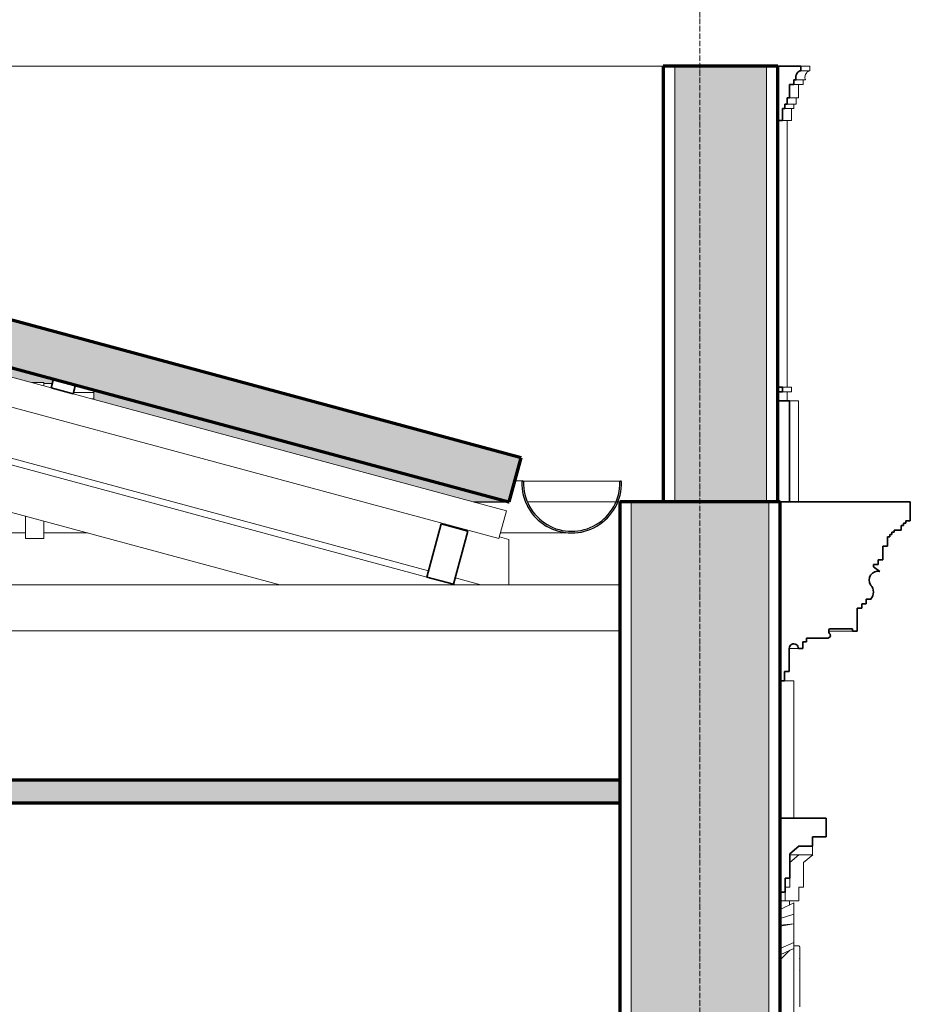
# Model space of a CAD drawing. Header units: millimetres. Extents: x -31894 to 53578, y -2162 to 8674.
# Tile 14 of 31: x 1690 to 3633, y 4233 to 6381. Entities that reach past the tile are written whole.
import ezdxf

# ---------------------------------------------------------------- set-up
doc = ezdxf.new("R2010")
doc.units = ezdxf.units.MM
doc.linetypes.add('_Traço - ponto', pattern=[16, 12, -2, 0, -2])
for name, color, linetype, lineweight in [('A-CLNG', 13, 'Continuous', 25), ('A-CLNG-PATT', 13, 'Continuous', 25), ('A-GENM', 13, 'Continuous', 18), ('A-GLAZ-CWMG', 51, 'Continuous', 18), ('A-ROOF', 132, 'Continuous', 25), ('A-ROOF-MCUT', 132, 'Continuous', 25), ('A-ROOF-OTLN', 132, 'Continuous', 18), ('A-ROOF-PATT', 132, 'Continuous', 25), ('A-WALL', 113, 'Continuous', 18), ('A-WALL-PATT', 111, 'Continuous', 70), ('S-GRID', 1, 'Continuous', 9)]:
    doc.layers.add(name, color=color, linetype=linetype, lineweight=lineweight)

# ---------------------------------------------------------------- blocks, each defined once
blk = doc.blocks.new('Generic Models 19 - Generic Models 19-3087287-CORTE A - MANTER _ CONSTRUIR')
at = {"layer": 'A-GENM', "lineweight": 35}
for p, q in [((3343.8, 6279.4), (3343.8, 6160.6)), ((3393.8, 6279.4), (3343.8, 6279.4)), ((3393.8, 6269.4), (3393.8, 6279.4)), ((3392, 6269.4), (3393.8, 6269.4)), ((3368.8, 6210), (3368.8, 6239.4)), ((3368.8, 6239.4), (3378.8, 6239.4)), ((3378.8, 6239.4), (3378.8, 6249.4)), ((3378.8, 6249.4), (3383.8, 6249.4)), ((3363.8, 6196.5), (3363.8, 6210)), ((3363.8, 6210), (3368.8, 6210)), ((3353.8, 6160.6), (3353.8, 6186.9)), ((3353.8, 6186.9), (3358.8, 6186.9)), ((3358.8, 6186.9), (3358.8, 6196.5)), ((3358.8, 6196.5), (3363.8, 6196.5)), ((3343.8, 6160.6), (3353.8, 6160.6)), ((3343.8, 5579.1), (3343.8, 5569.1)), ((3353.8, 5579.1), (3343.8, 5579.1)), ((3343.8, 5569.1), (3353.8, 5569.1)), ((3353.8, 5569.1), (3353.8, 5579.1)), ((3343.8, 5549.1), (3343.8, 5329.1)), ((3368.8, 5549.1), (3343.8, 5549.1)), ((3368.8, 5329.1), (3368.8, 5549.1)), ((3343.8, 5329.1), (3368.8, 5329.1))]:
    blk.add_line(p, q, dxfattribs=at)
at = {"layer": 'A-GENM'}
for p, q in [((3393.8, 6279.4), (3413.8, 6279.4)), ((3413.8, 6269.4), (3413.8, 6279.4)), ((3413.8, 6269.4), (3393.8, 6269.4)), ((3398.8, 6239.4), (3378.8, 6239.4)), ((3403.8, 6249.4), (3383.8, 6249.4)), ((3388.8, 6210), (3388.8, 6239.4)), ((3398.8, 6239.4), (3398.8, 6249.4)), ((3388.8, 6210), (3368.8, 6210)), ((3383.8, 6196.5), (3383.8, 6210)), ((3378.8, 6186.9), (3358.8, 6186.9)), ((3383.8, 6196.5), (3363.8, 6196.5)), ((3373.8, 6160.6), (3373.8, 6186.9)), ((3378.8, 6186.9), (3378.8, 6196.5)), ((3373.8, 6160.6), (3353.8, 6160.6)), ((3363.8, 6160.6), (3363.8, 5579.1)), ((3373.8, 5579.1), (3353.8, 5579.1)), ((3353.8, 5569.1), (3373.8, 5569.1)), ((3363.8, 5569.1), (3363.8, 5549.1)), ((3373.8, 5569.1), (3373.8, 5579.1)), ((3388.8, 5549.1), (3368.8, 5549.1)), ((3388.8, 5329.1), (3388.8, 5549.1)), ((3363.8, 5329.1), (3363.8, 5328.7)), ((3368.8, 5329.1), (3388.8, 5329.1))]:
    blk.add_line(p, q, dxfattribs=at)
at = {"layer": 'A-GENM', "lineweight": 35}
blk.add_arc((3399.3, 6254.7), 16.4, 116.2448, 198.9261, dxfattribs=at)
at = {"layer": 'A-GENM'}
blk.add_open_spline([(3403.8, 6249.4), (3402.9, 6251.8), (3402.5, 6255.9), (3403.8, 6260.3), (3404.9, 6262.7), (3406.4, 6264.9), (3408.6, 6267.3), (3410.8, 6268.8), (3412, 6269.4)], degree=3, knots=[0, 0, 0, 0, 0.333333, 0.5, 0.583333, 0.666667, 0.833333, 1, 1, 1, 1], dxfattribs=at)
blk = doc.blocks.new('Generic Models 17 - Generic Models 17-3093004-CORTE A - MANTER _ CONSTRUIR')
at = {"layer": 'A-GENM'}
for p, q in [((3358.6, 4938.7), (3378.9, 4938.7)), ((3378.9, 4938.7), (3378.9, 4638.7)), ((3419, 4578), (3419, 4558.7)), ((3389.8, 4558.7), (3370, 4542)), ((3370, 4558.7), (3419, 4558.7)), ((3419.8, 4558.7), (3389.8, 4558.7)), ((3400, 4542), (3419.8, 4558.7)), ((3400, 4488.5), (3400, 4542)), ((3370, 4507.7), (3370, 4488.5)), ((3370, 4488.5), (3359.6, 4488.5)), ((3359.6, 4477.7), (3359.6, 4458.5)), ((3389.6, 4458.5), (3389.6, 4488.5)), ((3389.6, 4488.5), (3400, 4488.5)), ((3348.9, 4458.5), (3368.9, 4458.5)), ((3378.9, 4453.9), (3348.9, 4439.7)), ((3359.6, 4458.5), (3389.6, 4458.5)), ((3368.9, 4458.5), (3368.9, 4449.2)), ((3378.9, 4453.9), (3378.9, 4429.1)), ((3378.9, 4429.1), (3348.9, 4419.7)), ((3378.9, 4429.1), (3378.9, 4408.5)), ((3378.9, 4408.5), (3348.9, 4403.5)), ((3378.9, 4408.5), (3348.9, 4405.4)), ((3378.9, 4408.5), (3378.9, 4367.3)), ((3348.9, 4354.7), (3378.9, 4367.3)), ((3378.9, 4367.3), (3378.9, 4354.6)), ((3388.9, 4360.4), (3378.9, 4360.4)), ((3348.9, 4340.8), (3378.9, 4354.5)), ((3348.9, 4329.6), (3370.2, 4350.7)), ((3378.9, 4355.1), (3378.9, 4216.3)), ((3391.4, 4357.8), (3391.4, 4357.9)), ((3391.4, 4357.9), (3391.4, 4357.8)), ((3391.4, 4328.8), (3391.4, 4330.8)), ((3391.4, 4297.9), (3391.4, 4297.3)), ((3391.4, 4297.5), (3391.4, 4297.3)), ((3391.4, 4297.5), (3391.4, 4296.8)), ((3391.4, 4297.3), (3391.4, 4297.4)), ((3391.4, 4291), (3391.4, 4290.7)), ((3391.4, 4283.1), (3391.4, 4282.9)), ((3391.4, 4282.6), (3391.4, 4282.9)), ((3391.4, 4280.1), (3391.4, 4280.7)), ((3391.4, 4280.1), (3391.4, 4280.5)), ((3391.4, 4280.3), (3391.4, 4280.2)), ((3391.4, 4280.1), (3391.4, 4280.2)), ((3391.4, 4280.2), (3391.4, 4280.1)), ((3391.4, 4280.1), (3391.4, 4279.8)), ((3391.4, 4256.8), (3391.4, 4256.7)), ((3391.4, 4256.6), (3391.4, 4256.5)), ((3391.4, 4233.4), (3391.4, 4231))]:
    blk.add_line(p, q, dxfattribs=at)
at = {"layer": 'A-GENM', "flags": 128}
for points in [[(3388.9, 4360.4), (3389, 4360.4), (3389.1, 4360.3), (3389.2, 4360.3), (3389.3, 4360.3), (3389.4, 4360.3), (3389.5, 4360.3)], [(3388.9, 4360.4), (3389, 4360.4), (3389.1, 4360.3), (3389.2, 4360.3), (3389.3, 4360.3), (3389.4, 4360.3), (3389.5, 4360.3), (3389.6, 4360.3), (3389.7, 4360.2), (3389.8, 4360.2), (3389.9, 4360.2), (3389.9, 4360.1), (3390, 4360.1), (3390.1, 4360), (3390.2, 4360), (3390.3, 4359.9), (3390.4, 4359.9), (3390.5, 4359.8), (3390.5, 4359.7), (3390.6, 4359.7), (3390.7, 4359.6), (3390.7, 4359.5), (3390.8, 4359.4), (3390.9, 4359.4), (3390.9, 4359.3), (3391, 4359.2), (3391, 4359.1), (3391.1, 4359), (3391.1, 4358.9), (3391.2, 4358.9), (3391.2, 4358.8), (3391.2, 4358.7), (3391.3, 4358.6), (3391.3, 4358.5), (3391.3, 4358.4), (3391.3, 4358.3), (3391.4, 4358.2), (3391.4, 4358.1), (3391.4, 4358), (3391.4, 4357.9), (3391.4, 4357.9)], [(3390.4, 4359.9), (3390.5, 4359.8), (3390.5, 4359.7), (3390.6, 4359.7), (3390.7, 4359.6), (3390.7, 4359.5), (3390.8, 4359.4), (3390.9, 4359.4), (3390.9, 4359.3), (3391, 4359.2), (3391, 4359.1), (3391.1, 4359), (3391.1, 4358.9), (3391.2, 4358.9), (3391.2, 4358.8), (3391.2, 4358.7), (3391.3, 4358.6), (3391.3, 4358.5), (3391.3, 4358.4), (3391.3, 4358.3), (3391.4, 4358.2), (3391.4, 4358.1), (3391.4, 4358), (3391.4, 4357.9), (3391.4, 4357.9)], [(3391.4, 4357.9), (3391.4, 4357.8), (3391.4, 4357.6), (3391.4, 4357.3)], [(3391.4, 4320.7), (3391.4, 4323.1), (3391.4, 4325.5), (3391.4, 4327.9), (3391.4, 4330.2), (3391.4, 4332.4), (3391.4, 4334.5), (3391.4, 4336.6), (3391.4, 4338.6), (3391.4, 4340.5), (3391.4, 4342.3), (3391.4, 4344), (3391.4, 4345.6), (3391.4, 4347.2), (3391.4, 4348.6), (3391.4, 4350), (3391.4, 4351.2), (3391.4, 4352.4), (3391.4, 4353.4), (3391.4, 4354.3), (3391.4, 4355.2), (3391.4, 4355.9), (3391.4, 4356.5), (3391.4, 4357), (3391.4, 4357.4), (3391.4, 4357.6), (3391.4, 4357.8), (3391.4, 4357.9)], [(3391.4, 4357.5), (3391.4, 4357.8), (3391.4, 4357.8)], [(3391.4, 4357.8), (3391.4, 4357.7), (3391.4, 4357.4), (3391.4, 4357.1), (3391.4, 4356.6), (3391.4, 4356), (3391.4, 4355.3)], [(3391.2, 4332.7), (3391.2, 4332.6), (3391.2, 4332.5), (3391.3, 4332.4), (3391.3, 4332.3), (3391.3, 4332.2), (3391.3, 4332.1), (3391.4, 4332), (3391.4, 4331.9), (3391.4, 4331.8), (3391.4, 4331.7)], [(3391.4, 4331), (3391.4, 4331.3), (3391.4, 4331.5), (3391.4, 4331.6), (3391.4, 4331.7)], [(3391.4, 4331.6), (3391.4, 4331.5), (3391.4, 4331.4)], [(3391.4, 4330.9), (3391.4, 4330), (3391.4, 4328.8)], [(3391.4, 4330.9), (3391.4, 4329.7), (3391.4, 4327.5), (3391.4, 4325.3), (3391.4, 4323), (3391.4, 4320.7), (3391.4, 4318.3), (3391.4, 4315.8), (3391.4, 4313.4), (3391.4, 4310.9), (3391.4, 4308.3), (3391.4, 4305.7), (3391.4, 4304)], [(3391.4, 4289.7), (3391.4, 4291.6), (3391.4, 4293.4), (3391.4, 4295.2), (3391.4, 4296.9), (3391.4, 4298.7), (3391.4, 4300.4), (3391.4, 4302.1), (3391.4, 4303.8), (3391.4, 4305.5), (3391.4, 4307.1), (3391.4, 4308.7), (3391.4, 4310.3), (3391.4, 4311.8), (3391.4, 4313.3), (3391.4, 4314.7), (3391.4, 4316.1), (3391.4, 4317.5), (3391.4, 4318.8), (3391.4, 4320), (3391.4, 4321.2), (3391.4, 4322.3), (3391.4, 4323.4), (3391.4, 4324.4), (3391.4, 4325.4), (3391.4, 4326.3), (3391.4, 4327.1), (3391.4, 4327.9), (3391.4, 4328.6), (3391.4, 4329.2)], [(3391.4, 4328.5), (3391.4, 4327.9), (3391.4, 4327.2), (3391.4, 4326.4), (3391.4, 4325.6), (3391.4, 4324.7), (3391.4, 4323.8), (3391.4, 4322.8), (3391.4, 4321.8), (3391.4, 4320.7), (3391.4, 4319.6), (3391.4, 4318.4), (3391.4, 4317.2), (3391.4, 4315.9), (3391.4, 4314.6), (3391.4, 4313.2), (3391.4, 4311.9), (3391.4, 4310.4), (3391.4, 4309), (3391.4, 4307.5), (3391.4, 4306), (3391.4, 4304.5)], [(3391.4, 4233.4), (3391.4, 4236.2), (3391.4, 4239.1), (3391.4, 4242), (3391.4, 4245.1), (3391.4, 4248.1), (3391.4, 4251.3), (3391.4, 4254.4), (3391.4, 4257.6), (3391.4, 4260.9), (3391.4, 4264.2), (3391.4, 4267.5), (3391.4, 4270.8), (3391.4, 4274.1), (3391.4, 4277.5), (3391.4, 4280.9), (3391.4, 4284.2), (3391.4, 4287.6), (3391.4, 4290.9), (3391.4, 4294.3), (3391.4, 4297.6), (3391.4, 4300.8), (3391.4, 4304.1), (3391.4, 4307.3), (3391.4, 4310.5), (3391.4, 4313.6), (3391.4, 4316.7), (3391.4, 4319.7), (3391.4, 4320.7)], [(3391.4, 4318.8), (3391.4, 4317.7), (3391.4, 4314.6), (3391.4, 4311.5), (3391.4, 4308.4), (3391.4, 4305.2), (3391.4, 4304)], [(3391.4, 4304.5), (3391.4, 4307.1), (3391.4, 4309.6), (3391.4, 4312.1), (3391.4, 4314.6), (3391.4, 4317.1), (3391.4, 4318.8)], [(3391.4, 4318.8), (3391.4, 4317.9), (3391.4, 4316.5), (3391.4, 4315.2), (3391.4, 4313.7), (3391.4, 4312.3), (3391.4, 4310.8), (3391.4, 4309.2), (3391.4, 4307.6), (3391.4, 4306), (3391.4, 4304.3)], [(3391.4, 4304.3), (3391.4, 4305.9), (3391.4, 4307.4), (3391.4, 4308.8), (3391.4, 4310.3), (3391.4, 4311.7), (3391.4, 4313.1), (3391.4, 4314.4), (3391.4, 4315.8), (3391.4, 4317), (3391.4, 4318.3)], [(3391.3, 4306.5), (3391.3, 4306.4), (3391.3, 4306.3), (3391.3, 4306.2), (3391.4, 4306.1), (3391.4, 4306), (3391.4, 4305.9), (3391.4, 4305.8), (3391.4, 4305.8)], [(3391.3, 4306.3), (3391.3, 4306.2), (3391.4, 4306.1), (3391.4, 4306), (3391.4, 4305.9), (3391.4, 4305.8), (3391.4, 4305.8)], [(3391.4, 4304.2), (3391.4, 4304.4), (3391.4, 4304.7), (3391.4, 4304.9), (3391.4, 4305.1), (3391.4, 4305.2), (3391.4, 4305.4), (3391.4, 4305.5), (3391.4, 4305.6), (3391.4, 4305.7), (3391.4, 4305.7), (3391.4, 4305.8), (3391.4, 4305.8)], [(3391.4, 4305.8), (3391.4, 4305.7), (3391.4, 4305.7), (3391.4, 4305.6), (3391.4, 4305.6), (3391.4, 4305.4), (3391.4, 4305.3), (3391.4, 4305.3)], [(3391.4, 4305.3), (3391.4, 4305.4), (3391.4, 4305.5), (3391.4, 4305.6), (3391.4, 4305.7), (3391.4, 4305.7), (3391.4, 4305.8)], [(3391.4, 4305.8), (3391.4, 4305.7), (3391.4, 4305.7), (3391.4, 4305.6), (3391.4, 4305.6), (3391.4, 4305.4), (3391.4, 4305.3), (3391.4, 4305.1), (3391.4, 4305), (3391.4, 4304.8), (3391.4, 4304.5), (3391.4, 4304.3), (3391.4, 4304), (3391.4, 4303.7), (3391.4, 4303.4)], [(3391.4, 4305.3), (3391.4, 4305), (3391.4, 4304.8), (3391.4, 4304.5), (3391.4, 4304.1), (3391.4, 4303.7), (3391.4, 4303.3)], [(3391.4, 4300.7), (3391.4, 4301.3), (3391.4, 4301.8), (3391.4, 4302.3), (3391.4, 4302.8), (3391.4, 4303.3), (3391.4, 4303.7), (3391.4, 4304.1), (3391.4, 4304.4), (3391.4, 4304.7), (3391.4, 4305), (3391.4, 4305.3), (3391.4, 4305.3)], [(3391.4, 4303.2), (3391.4, 4303.6), (3391.4, 4303.9)], [(3391.4, 4295.6), (3391.4, 4296.2), (3391.4, 4296.7), (3391.4, 4297.3), (3391.4, 4297.8), (3391.4, 4298.4)], [(3391.4, 4298.1), (3391.4, 4297.5), (3391.4, 4297), (3391.4, 4296.4), (3391.4, 4295.8)], [(3391.4, 4234), (3391.4, 4235.1), (3391.4, 4236.2), (3391.4, 4237.4), (3391.4, 4238.7), (3391.4, 4240), (3391.4, 4241.4), (3391.4, 4242.8), (3391.4, 4244.3), (3391.4, 4245.9), (3391.4, 4247.5), (3391.4, 4249.2), (3391.4, 4250.9), (3391.4, 4252.7), (3391.4, 4254.5), (3391.4, 4256.4), (3391.4, 4258.3), (3391.4, 4260.3), (3391.4, 4262.2), (3391.4, 4264.2), (3391.4, 4266.3), (3391.4, 4268.3), (3391.4, 4270.4), (3391.4, 4272.5), (3391.4, 4274.6), (3391.4, 4276.7), (3391.4, 4278.8), (3391.4, 4280.9), (3391.4, 4283), (3391.4, 4285.2), (3391.4, 4287.3), (3391.4, 4289.4), (3391.4, 4289.7)], [(3391.4, 4288.8), (3391.4, 4288.5), (3391.4, 4288.2), (3391.4, 4288), (3391.4, 4287.7), (3391.4, 4287.4), (3391.4, 4287.2), (3391.4, 4286.9), (3391.4, 4286.7), (3391.4, 4286.5), (3391.4, 4286.2), (3391.4, 4286), (3391.4, 4285.8), (3391.4, 4285.6), (3391.4, 4285.4), (3391.4, 4285.2), (3391.4, 4285), (3391.4, 4284.9), (3391.4, 4284.7), (3391.4, 4284.5), (3391.4, 4284.4), (3391.4, 4284.3), (3391.4, 4284.1), (3391.4, 4284), (3391.4, 4283.9), (3391.4, 4283.8), (3391.4, 4283.7), (3391.4, 4283.7), (3391.4, 4283.6), (3391.4, 4283.5), (3391.4, 4283.5), (3391.4, 4283.5), (3391.4, 4283.4), (3391.4, 4283.4)], [(3391.4, 4286.9), (3391.4, 4287.2), (3391.4, 4287.4), (3391.4, 4287.7), (3391.4, 4287.9), (3391.4, 4288.2), (3391.4, 4288.4), (3391.4, 4288.7)], [(3391.4, 4284.7), (3391.4, 4284.8), (3391.4, 4285), (3391.4, 4285.2), (3391.4, 4285.4), (3391.4, 4285.6), (3391.4, 4285.8), (3391.4, 4286)], [(3391.4, 4283.4), (3391.4, 4283.4), (3391.4, 4283.5), (3391.4, 4283.5), (3391.4, 4283.5), (3391.4, 4283.6), (3391.4, 4283.6), (3391.4, 4283.7), (3391.4, 4283.8), (3391.4, 4283.9), (3391.4, 4284), (3391.4, 4284.1), (3391.4, 4284.2), (3391.4, 4284.4), (3391.4, 4284.5)], [(3391.4, 4283.9), (3391.4, 4283.8), (3391.4, 4283.7), (3391.4, 4283.6), (3391.4, 4283.6), (3391.4, 4283.5), (3391.4, 4283.5), (3391.4, 4283.5), (3391.4, 4283.4), (3391.4, 4283.4)], [(3391.4, 4283.4), (3391.4, 4283.4), (3391.4, 4283.5), (3391.4, 4283.5), (3391.4, 4283.5), (3391.4, 4283.6), (3391.4, 4283.6), (3391.4, 4283.7), (3391.4, 4283.8), (3391.4, 4283.9)], [(3391.4, 4283.4), (3391.4, 4283.3), (3391.4, 4283.2)], [(3391.4, 4283.4), (3391.4, 4283.3), (3391.4, 4283.2)], [(3391.4, 4260.8), (3391.4, 4261.3), (3391.4, 4261.9), (3391.4, 4262.6), (3391.4, 4263.3), (3391.4, 4264), (3391.4, 4264.7), (3391.4, 4265.5), (3391.4, 4266.3), (3391.4, 4267.1), (3391.4, 4267.9), (3391.4, 4268.8), (3391.4, 4269.7), (3391.4, 4270.6), (3391.4, 4271.5)], [(3391.4, 4260.1), (3391.4, 4258.7), (3391.4, 4255.5), (3391.4, 4252.3), (3391.4, 4249.2), (3391.4, 4246.1)], [(3391.4, 4251.3), (3391.4, 4253.5), (3391.4, 4255.7), (3391.4, 4258.1), (3391.4, 4260.1)], [(3391.4, 4260.1), (3391.4, 4258.7), (3391.4, 4256.8), (3391.4, 4254.9), (3391.4, 4253), (3391.4, 4251.3), (3391.4, 4249.5), (3391.4, 4247.8), (3391.4, 4246.2)], [(3391.4, 4260.1), (3391.4, 4259.2), (3391.4, 4256.9), (3391.4, 4254.6), (3391.4, 4252.4), (3391.4, 4251.3)], [(3391.4, 4257.8), (3391.4, 4257.5), (3391.4, 4257.2), (3391.4, 4257), (3391.4, 4256.8), (3391.4, 4256.7), (3391.4, 4256.6), (3391.4, 4256.6)], [(3391.4, 4256.8), (3391.4, 4256.8), (3391.4, 4256.9), (3391.4, 4257), (3391.4, 4257.1), (3391.4, 4257.3), (3391.4, 4257.5), (3391.4, 4257.8)], [(3391.4, 4256.6), (3391.4, 4256.6), (3391.4, 4256.7), (3391.4, 4256.8), (3391.4, 4257), (3391.4, 4257.3)], [(3391.4, 4257.3), (3391.4, 4257.2), (3391.4, 4257), (3391.4, 4256.9), (3391.4, 4256.8), (3391.4, 4256.8), (3391.4, 4256.8)], [(3391.4, 4256.8), (3391.4, 4256.7), (3391.4, 4256.6), (3391.4, 4256.6)], [(3391.4, 4256.6), (3391.4, 4256.6), (3391.4, 4256.7), (3391.4, 4256.8)], [(3391.4, 4256.8), (3391.4, 4256.7), (3391.4, 4256.6), (3391.4, 4256.5)], [(3391.4, 4256.6), (3391.4, 4256.5), (3391.4, 4256.4), (3391.4, 4256.3), (3391.4, 4256.2)], [(3391.4, 4228.8), (3391.4, 4229.4), (3391.4, 4230), (3391.4, 4230.8), (3391.4, 4231.7), (3391.4, 4232.6), (3391.4, 4233.7), (3391.4, 4234.8), (3391.4, 4236), (3391.4, 4237.2), (3391.4, 4238.6), (3391.4, 4240), (3391.4, 4241.5), (3391.4, 4243.1), (3391.4, 4244.7), (3391.4, 4246.4), (3391.4, 4248.2), (3391.4, 4250), (3391.4, 4251.3)], [(3391.4, 4251.3), (3391.4, 4249.4), (3391.4, 4247.6), (3391.4, 4245.9)], [(3391.4, 4245.7), (3391.4, 4243.1), (3391.4, 4240.1), (3391.4, 4237.2), (3391.4, 4234.3), (3391.4, 4233.4)], [(3391.4, 4245.7), (3391.4, 4244.6), (3391.4, 4243.1), (3391.4, 4241.6), (3391.4, 4240.2), (3391.4, 4238.9), (3391.4, 4237.6), (3391.4, 4236.4), (3391.4, 4235.3), (3391.4, 4234.2), (3391.4, 4234)], [(3391.4, 4245.7), (3391.4, 4244.2), (3391.4, 4242.6), (3391.4, 4241.1), (3391.4, 4239.6), (3391.4, 4238.2), (3391.4, 4236.9), (3391.4, 4235.6), (3391.4, 4234.4), (3391.4, 4233.3), (3391.4, 4232.3), (3391.4, 4231.4), (3391.4, 4230.6), (3391.4, 4229.8), (3391.4, 4229.2), (3391.4, 4228.6), (3391.4, 4228.1), (3391.4, 4227.7), (3391.4, 4227.4), (3391.4, 4227.2), (3391.4, 4227.1), (3391.4, 4227.1)], [(3391.4, 4234), (3391.4, 4233), (3391.4, 4232), (3391.4, 4231.1), (3391.4, 4230.3), (3391.4, 4229.6), (3391.4, 4229), (3391.4, 4228.4)], [(3391.4, 4227.1), (3391.4, 4227.1), (3391.4, 4227.3), (3391.4, 4227.5), (3391.4, 4227.8), (3391.4, 4228.3), (3391.4, 4228.8), (3391.4, 4229.4), (3391.4, 4230), (3391.4, 4230.8), (3391.4, 4231.7), (3391.4, 4232.6), (3391.4, 4233.7), (3391.4, 4234)], [(3391.4, 4232.7), (3391.4, 4233.4)]]:
    blk.add_lwpolyline(points, dxfattribs=at)
at = {"layer": 'A-GENM'}
blk.add_open_spline([(3391.4, 4256.8), (3391.4, 4256.6), (3391.4, 4256.5), (3391.3, 4256.3)], degree=3, dxfattribs=at)
blk = doc.blocks.new('Rectangular Mullion - 2x5 cm-3925772-CORTE A - MANTER _ CONSTRUIR')
at = {"layer": 'A-GLAZ-CWMG', "lineweight": 35}
for p, q in [((1763.5, 5597), (1758.2, 5577.7)), ((1811.7, 5584), (1763.5, 5597)), ((1758.2, 5577.7), (1806.5, 5564.7)), ((1806.5, 5564.7), (1811.7, 5584))]:
    blk.add_line(p, q, dxfattribs=at)
blk = doc.blocks.new('Rectangular Mullion - 2x5 cm-4253661-CORTE A - MANTER _ CONSTRUIR')
at = {"layer": 'A-GLAZ-CWMG'}
for p, q in [((1742.2, 5586.7), (1760.7, 5586.7)), ((1851.7, 5567.4), (1807.3, 5567.4)), ((1851.7, 5573.2), (1851.7, 5567.4)), ((1851.7, 5567.4), (1851.7, 5553.9)), ((1846.3, 5553.9), (1851.7, 5553.9))]:
    blk.add_line(p, q, dxfattribs=at)
blk = doc.blocks.new('Rectangular Mullion - 6x12 cm 2-3933714-CORTE A - MANTER _ CONSTRUIR')
at = {"layer": 'A-GLAZ-CWMG'}
for p, q in [((2581.7, 5178.7), (1795.8, 5390.8)), ((2736.3, 5252.5), (2756.9, 5246.9)), ((2756.9, 5246.9), (2756.9, 5147.8)), ((2696.1, 5147.8), (2639.6, 5163))]:
    blk.add_line(p, q, dxfattribs=at)
blk = doc.blocks.new('Rectangular Mullion - 6x12 cm-3934020-CORTE A - MANTER _ CONSTRUIR')
at = {"layer": 'A-GLAZ-CWMG', "lineweight": 35}
for p, q in [((2609.2, 5280.6), (2578, 5164.7)), ((2667.2, 5265), (2609.2, 5280.6)), ((2635.9, 5149.1), (2667.2, 5265)), ((2578, 5164.7), (2635.9, 5149.1))]:
    blk.add_line(p, q, dxfattribs=at)
blk = doc.blocks.new('Rectangular Mullion - 4x6_3-3931023-CORTE A - MANTER _ CONSTRUIR')
at = {"layer": 'A-GLAZ-CWMG'}
for p, q in [((1081.4, 5695.2), (1085, 5708.5)), ((1122.9, 5684), (1081.4, 5695.2)), ((1274, 5708.5), (1758.2, 5577.7)), ((2735.3, 5248.7), (1366.2, 5618.3)), ((1806.5, 5564.7), (2751.7, 5309.5)), ((2751.7, 5309.5), (2735.3, 5248.7))]:
    blk.add_line(p, q, dxfattribs=at)
blk = doc.blocks.new('Rectangular Mullion - 4x6_3-3925256-CORTE A - MANTER _ CONSTRUIR')
at = {"layer": 'A-GLAZ-CWMG'}
for p, q in [((1722.2, 5588.9), (1716.8, 5588.9)), ((1742.2, 5588.9), (1722.2, 5588.9)), ((1742.2, 5582), (1742.2, 5588.9)), ((1702.2, 5248.9), (1702.2, 5297.6)), ((1742.2, 5248.9), (1742.2, 5286.8)), ((1742.2, 5248.9), (1702.2, 5248.9))]:
    blk.add_line(p, q, dxfattribs=at)
blk = doc.blocks.new('Rectangular Mullion - 6x12 cm 2-3933775-CORTE A - MANTER _ CONSTRUIR')
at = {"layer": 'A-GLAZ-CWMG'}
for p, q in [((1047.5, 5708.5), (1082.4, 5699)), ((1592, 5445.9), (1385.6, 5501.6)), ((1795.8, 5390.8), (1650, 5430.2))]:
    blk.add_line(p, q, dxfattribs=at)
blk = doc.blocks.new('tesoura1 - tesoura-4027799-CORTE A - MANTER _ CONSTRUIR')
at = {"layer": 'A-GENM'}
for p, q in [((586.9, 5598.7), (2257.2, 5147.8)), ((2578, 5164.7), (1646.2, 5416.3)), ((2257.2, 5147.8), (-6421.1, 5147.8)), ((2257.2, 5147.8), (2640.8, 5147.8)), ((2640.8, 5147.8), (2635.9, 5149.1)), ((2998.9, 5147.8), (2640.8, 5147.8)), ((-6421.1, 5047.8), (2998.9, 5047.8))]:
    blk.add_line(p, q, dxfattribs=at)
blk = doc.blocks.new('ORNAMENTO SUPERIOR - ORNAMENTO SUPERIOR-4323885-CORTE A - MANTER _ CONSTRUIR')
at = {"layer": 'A-GENM', "lineweight": 35}
for p, q in [((3632.7, 5328.7), (3348.6, 5328.7)), ((3348.6, 5328.7), (3348.6, 4938.7)), ((3632.7, 5287.4), (3632.7, 5328.7)), ((3622.7, 5287.4), (3632.7, 5287.4)), ((3622.7, 5282.4), (3622.7, 5287.4)), ((3592.7, 5257.4), (3592.7, 5262.4)), ((3592.7, 5262.4), (3597.7, 5262.4)), ((3597.7, 5262.4), (3597.7, 5267.4)), ((3597.7, 5267.4), (3612.7, 5267.4)), ((3612.7, 5267.4), (3612.7, 5277.4)), ((3612.7, 5277.4), (3617.7, 5277.4)), ((3617.7, 5277.4), (3617.7, 5282.4)), ((3617.7, 5282.4), (3622.7, 5282.4)), ((3582.7, 5232.4), (3582.7, 5252.4)), ((3582.7, 5252.4), (3587.7, 5252.4)), ((3587.7, 5252.4), (3587.7, 5257.4)), ((3587.7, 5257.4), (3592.7, 5257.4)), ((3572.7, 5202.4), (3572.7, 5232.4)), ((3572.7, 5232.4), (3582.7, 5232.4)), ((3562.7, 5192.4), (3562.7, 5202.4)), ((3562.7, 5202.4), (3572.7, 5202.4)), ((3552.7, 5187.4), (3552.7, 5192.4)), ((3552.7, 5192.4), (3562.7, 5192.4)), ((3566.4, 5176.7), (3552.7, 5187.4)), ((3536.6, 5106.7), (3536.6, 5116.7)), ((3536.6, 5116.7), (3546.6, 5116.7)), ((3516.6, 5046.7), (3516.6, 5096.7)), ((3516.6, 5096.7), (3526.6, 5096.7)), ((3526.6, 5096.7), (3526.6, 5106.7)), ((3526.6, 5106.7), (3536.6, 5106.7)), ((3456.6, 5051.7), (3506.6, 5051.7)), ((3506.6, 5051.7), (3506.6, 5046.7)), ((3406.6, 5023.7), (3406.6, 5031.7)), ((3406.6, 5031.7), (3452.5, 5031.7)), ((3506.6, 5046.7), (3516.6, 5046.7)), ((3368.6, 4958.7), (3368.6, 5009.1)), ((3388.6, 5008.7), (3398.6, 5008.7)), ((3398.6, 5008.7), (3398.6, 5023.7)), ((3398.6, 5023.7), (3406.6, 5023.7)), ((3358.6, 4938.7), (3358.6, 4958.7)), ((3358.6, 4958.7), (3368.6, 4958.7)), ((3348.6, 4938.7), (3358.6, 4938.7))]:
    blk.add_line(p, q, dxfattribs=at)
at = {"layer": 'A-GENM'}
for p, q in [((3506.6, 5046.7), (3454.6, 5046.7)), ((3388.6, 5008.7), (3368.4, 5008.7))]:
    blk.add_line(p, q, dxfattribs=at)
at = {"layer": 'A-GENM', "lineweight": 35}
for centre, radius, start, end in [((3561.6, 5158.3), 19, 75.4597, 214.5403), ((3529.7, 5131.7), 22.6, 318.2336, 44.1403), ((3462.1, 5046.7), 7.42, 137.6422, 222.3578), ((3452.5, 5037.5), 5.84, 270, 45.4596), ((3378.6, 5009.1), 10, 357.1773, 180)]:
    blk.add_arc(centre, radius, start, end, dxfattribs=at)
at = {"layer": 'A-GENM'}
blk.add_open_spline([(3545.9, 5147.5), (3547.3, 5146.1), (3549.5, 5143.1), (3551.7, 5137.8), (3552.6, 5132.2), (3552, 5126.5), (3550, 5121.2), (3547.9, 5118.1), (3546.6, 5116.7)], degree=3, dxfattribs=at)
blk.add_open_spline([(3456.6, 5041.7), (3456.9, 5041.3), (3457.5, 5040.6), (3458.1, 5039.3), (3458.4, 5038), (3458.3, 5036.6), (3458, 5035.5), (3457.6, 5034.7), (3457.2, 5034.1), (3456.8, 5033.5), (3456.3, 5033.1), (3455.7, 5032.6), (3455.1, 5032.3), (3454.5, 5032), (3453.6, 5031.7), (3452.9, 5031.7), (3452.5, 5031.7)], degree=3, knots=[0, 0, 0, 0, 0.1, 0.2, 0.3, 0.4, 0.5, 0.55, 0.6, 0.65, 0.7, 0.75, 0.8, 0.85, 0.9, 1, 1, 1, 1], dxfattribs=at)
blk = doc.blocks.new('ORNAMENTO 2 - ORNAMENTO 2-4325827-CORTE A - MANTER _ CONSTRUIR')
at = {"layer": 'A-GENM', "lineweight": 35}
for p, q in [((3449, 4638.7), (3348.9, 4638.7)), ((3348.9, 4638.7), (3348.9, 4477.7)), ((3449, 4598), (3449, 4638.7)), ((3419, 4578), (3419, 4598)), ((3419, 4598), (3449, 4598)), ((3370, 4561.3), (3389.8, 4578)), ((3389.8, 4578), (3419, 4578)), ((3370, 4507.7), (3370, 4561.3)), ((3359.6, 4477.7), (3359.6, 4507.7)), ((3359.6, 4507.7), (3370, 4507.7)), ((3348.9, 4477.7), (3359.6, 4477.7))]:
    blk.add_line(p, q, dxfattribs=at)

msp = doc.modelspace()

# ---------------------------------------------------------------- hatches: boundary and pattern name
at = {"layer": 'A-CLNG-PATT', "lineweight": 18}
msp.add_hatch(color=171, dxfattribs=at).paths.add_polyline_path([(2974.789, 4671.934), (2998.885, 4671.934), (2998.885, 4721.934), (-1501.115, 4721.934), (-1501.115, 4671.934), (2393.648, 4671.934)], flags=0)
at = {"layer": 'A-ROOF-PATT', "lineweight": 18}
msp.add_hatch(color=171, dxfattribs=at).paths.add_polyline_path([(-30474.495, 5328.7), (-28955.483, 5708.453), (1350.653, 5708.453), (2757.885, 5328.765), (2783.885, 5425.061), (1355.299, 5810.779), (-28958.488, 5810.779), (-30500.78, 5425.206), (-30476.653, 5328.7)], flags=0)
at = {"layer": 'A-ROOF-PATT'}
h = msp.add_hatch(color=254, dxfattribs=at)
h.paths.add_polyline_path([(2756.861, 5328.765), (2756.861, 5328.777), (1851.671, 5573.178), (1851.671, 5553.919), (1846.349, 5553.919), (2680.252, 5328.765), (2751.692, 5328.765)], flags=0)
h.paths.add_polyline_path([(-2453.219, 5328.765), (-2610.022, 5382.756), (-2914.072, 5382.756), (-2914.072, 5328.765), (-2546.05, 5328.765)], flags=0)
h.paths.add_polyline_path([(-1093.198, 5328.765), (-884.625, 5328.765), (-884.625, 5382.756), (-1327.496, 5382.756), (-1361.987, 5370.88), (-1361.987, 5328.765), (-1238.483, 5328.765)], flags=0)
h.paths.add_polyline_path([(-1819.624, 5328.765), (-1637.876, 5328.765), (-1481.074, 5382.756), (-1879.349, 5382.756), (-1879.349, 5328.765)], flags=0)
h.paths.add_polyline_path([(-844.625, 5328.765), (-367.264, 5328.765), (-367.264, 5382.756), (-844.625, 5382.756)], flags=0)
h.paths.add_polyline_path([(-1484.298, 5328.765), (-1401.987, 5328.765), (-1401.987, 5357.107)], flags=0)
h.paths.add_polyline_path([(-2954.072, 5328.765), (-2954.072, 5382.756), (-3431.433, 5382.756), (-3431.433, 5328.765), (-2981.906, 5328.765)], flags=0)
h.paths.add_polyline_path([(-2043.759, 5328.765), (-2043.759, 5382.756), (-2396.71, 5382.756), (-2396.71, 5362.188), (-2299.642, 5328.765), (-2110.195, 5328.765)], flags=0)
h.paths.add_polyline_path([(-6271.607, 5328.765), (-6227.728, 5328.765), (-6058.241, 5371.137), (-6058.241, 5382.106), (-6266.442, 5330.056)], flags=0)
h.paths.add_polyline_path([(-327.264, 5328.765), (150.098, 5328.765), (150.098, 5382.756), (-327.264, 5382.756)], flags=0)
h.paths.add_polyline_path([(-3471.433, 5328.765), (-3471.433, 5382.756), (-3948.795, 5382.756), (-3948.795, 5328.765), (-3563.047, 5328.765)], flags=0)
h.paths.add_polyline_path([(1586.825, 5328.765), (1386.857, 5382.756), (1224.821, 5382.756), (1224.821, 5328.765), (1521.936, 5328.765)], flags=0)
h.paths.add_polyline_path([(190.098, 5328.765), (667.459, 5328.765), (667.459, 5382.756), (190.098, 5382.756)], flags=0)
h.paths.add_polyline_path([(-3988.795, 5328.765), (-3988.795, 5382.756), (-4466.156, 5382.756), (-4466.156, 5328.765), (-3998.903, 5328.765)], flags=0)
h.paths.add_polyline_path([(-5815.417, 5328.765), (-5540.88, 5328.765), (-5540.88, 5382.756), (-5599.452, 5382.756), (-5764.493, 5341.496)], flags=0)
h.paths.add_polyline_path([(-4506.156, 5328.765), (-4506.156, 5382.756), (-4983.518, 5382.756), (-4983.518, 5328.765), (-4580.044, 5328.765)], flags=0)
h.paths.add_polyline_path([(1184.821, 5328.765), (1184.821, 5382.756), (707.459, 5382.756), (707.459, 5328.765), (1086.081, 5328.765)], flags=0)
h.paths.add_polyline_path([(-5023.518, 5328.765), (-5023.518, 5382.756), (-5500.88, 5382.756), (-5500.88, 5328.765), (-5161.185, 5328.765)], flags=0)
h.paths.add_polyline_path([(-2436.71, 5375.961), (-2436.71, 5382.756), (-2456.444, 5382.756)], flags=0)
h.paths.add_polyline_path([(-6018.241, 5381.137), (-6011.762, 5382.756), (-6018.241, 5382.756)], flags=0)
h.paths.add_polyline_path([(-6527.511, 5465.128), (-6445.128, 5465.128), (-6179.811, 5531.458), (-6184.657, 5550.842), (-6346.806, 5510.304), (-6346.806, 5490.759), (-6424.987, 5490.759), (-6520.041, 5466.996)], flags=0)
h.paths.add_polyline_path([(-1879.349, 5514.49), (-1401.987, 5514.49), (-1401.987, 5553.919), (-1879.349, 5553.919)], flags=0)
h.paths.add_polyline_path([(707.459, 5514.49), (898.955, 5514.49), (752.921, 5553.919), (707.459, 5553.919)], flags=0)
h.paths.add_polyline_path([(667.459, 5514.49), (667.459, 5553.919), (190.098, 5553.919), (190.098, 5514.49), (650.225, 5514.49)], flags=0)
h.paths.add_polyline_path([(-5500.88, 5514.49), (-5484.828, 5514.49), (-5327.111, 5553.919), (-5370.99, 5553.919), (-5500.88, 5521.447)], flags=0)
h.paths.add_polyline_path([(-5072.518, 5514.49), (-5023.518, 5514.49), (-5023.518, 5526.74)], flags=0)
h.paths.add_polyline_path([(-4983.518, 5514.49), (-4506.156, 5514.49), (-4506.156, 5553.919), (-4914.801, 5553.919), (-4983.518, 5536.74)], flags=0)
h.paths.add_polyline_path([(-2043.759, 5514.49), (-2043.759, 5553.919), (-2396.71, 5553.919), (-2396.71, 5514.49), (-2255.48, 5514.49)], flags=0)
h.paths.add_polyline_path([(-4466.156, 5514.49), (-3988.795, 5514.49), (-3988.795, 5553.919), (-4466.156, 5553.919)], flags=0)
h.paths.add_polyline_path([(150.098, 5514.49), (150.098, 5553.919), (-327.264, 5553.919), (-327.264, 5514.49), (69.084, 5514.49)], flags=0)
h.paths.add_polyline_path([(-2436.71, 5514.49), (-2436.71, 5553.919), (-2914.072, 5553.919), (-2914.072, 5540.33), (-2839.026, 5514.49), (-2546.05, 5514.49)], flags=0)
h.paths.add_polyline_path([(-3948.795, 5514.49), (-3471.433, 5514.49), (-3471.433, 5553.919), (-3948.795, 5553.919)], flags=0)
h.paths.add_polyline_path([(-1361.987, 5514.49), (-1098.492, 5514.49), (-983.981, 5553.919), (-1361.987, 5553.919)], flags=0)
h.paths.add_polyline_path([(-944.914, 5514.49), (-884.625, 5514.49), (-884.625, 5535.249)], flags=0)
h.paths.add_polyline_path([(-3431.433, 5514.49), (-2992.603, 5514.49), (-3107.114, 5553.919), (-3431.433, 5553.919)], flags=0)
h.paths.add_polyline_path([(-367.264, 5514.49), (-367.264, 5553.919), (-830.404, 5553.919), (-844.625, 5549.022), (-844.625, 5514.49), (-512.057, 5514.49)], flags=0)
h.paths.add_polyline_path([(-6131.304, 5543.584), (-6094.392, 5552.812), (-6094.392, 5553.919), (-6095.311, 5553.919), (-6095.311, 5573.178), (-6136.15, 5562.968), (-6133.888, 5553.919)], flags=0)
h.paths.add_polyline_path([(-4466.156, 5586.66), (-3988.795, 5586.66), (-3988.795, 5598.743), (-4466.156, 5598.743)], flags=0)
h.paths.add_polyline_path([(-6041.385, 5586.66), (-5959.002, 5586.66), (-5947.406, 5589.559), (-6029.788, 5589.559), (-6035.013, 5588.253)], flags=0)
h.paths.add_polyline_path([(150.098, 5586.66), (150.098, 5598.743), (-327.264, 5598.743), (-327.264, 5586.66), (69.084, 5586.66)], flags=0)
h.paths.add_polyline_path([(-4506.156, 5586.66), (-4506.156, 5598.743), (-4735.503, 5598.743), (-4783.838, 5586.66), (-4580.044, 5586.66)], flags=0)
h.paths.add_polyline_path([(-2546.05, 5586.66), (-2436.71, 5586.66), (-2436.71, 5598.743), (-2914.072, 5598.743), (-2914.072, 5586.66), (-2836.621, 5586.66)], flags=0)
h.paths.add_polyline_path([(1742.182, 5586.66), (1760.663, 5586.66), (1763.454, 5596.997), (1350.653, 5708.453), (1274.92, 5708.205), (1716.786, 5588.901), (1742.182, 5588.901)], flags=0)
h.paths.add_polyline_path([(190.098, 5586.66), (631.659, 5586.66), (586.905, 5598.743), (190.098, 5598.743)], flags=0)
h.paths.add_polyline_path([(-2396.71, 5586.66), (-2043.759, 5586.66), (-2043.759, 5598.743), (-2396.71, 5598.743)], flags=0)
h.paths.add_polyline_path([(-1401.987, 5586.66), (-1401.987, 5598.743), (-1879.349, 5598.743), (-1879.349, 5586.66), (-1674.339, 5586.66)], flags=0)
h.paths.add_polyline_path([(-367.264, 5586.66), (-367.264, 5598.743), (-700.224, 5598.743), (-735.317, 5586.66), (-512.057, 5586.66)], flags=0)
h.paths.add_polyline_path([(-1361.987, 5586.66), (-888.895, 5586.66), (-884.625, 5588.13), (-884.625, 5598.743), (-1361.987, 5598.743)], flags=0)
h.paths.add_polyline_path([(-3708.332, 5586.66), (-3471.433, 5586.66), (-3471.433, 5598.743), (-3948.795, 5598.743), (-3948.795, 5586.66)], flags=0)
h.paths.add_polyline_path([(-3431.433, 5586.66), (-3202.2, 5586.66), (-3237.294, 5598.743), (-3431.433, 5598.743)], flags=0)
h.paths.add_polyline_path([(-3048.623, 5586.66), (-2954.072, 5586.66), (-2954.072, 5598.743), (-3083.716, 5598.743)], flags=0)
h.paths.add_polyline_path([(-5202.988, 5586.66), (-5196.148, 5586.66), (-5147.814, 5598.743), (-5202.988, 5598.743), (-5202.988, 5595.92), (-5240.027, 5586.66)], flags=0)
h.paths.add_polyline_path([(1082.417, 5699.025), (1084.963, 5708.453), (1047.498, 5708.453), (1081.385, 5699.303)], flags=0)
at = {"layer": 'A-WALL-PATT'}
for points in [[(3265.359, 5328.7), (3318.759, 5328.7), (3318.759, 6279.361), (3118.759, 6279.361), (3118.759, 5328.7)], [(3323.885, -140), (3323.885, 5328.7), (3023.885, 5328.7), (3023.885, -140)]]:
    msp.add_hatch(color=256, dxfattribs=at).paths.add_polyline_path(points, flags=0)

# ---------------------------------------------------------------- linework, layer by layer
at = {"layer": 'A-CLNG', "color": 7, "lineweight": 70}
for p, q in [((2998.885, 4721.934), (-1501.115, 4721.934)), ((-1501.115, 4671.934), (2998.885, 4671.934))]:
    msp.add_line(p, q, dxfattribs=at)
at = {"layer": 'A-ROOF', "color": 7, "lineweight": 70}
for p, q in [((2783.885, 5425.061), (1355.299, 5810.779)), ((1350.653, 5708.453), (2756.905, 5328.765)), ((2757.885, 5328.765), (2783.885, 5425.061)), ((2756.905, 5328.765), (2757.885, 5328.765))]:
    msp.add_line(p, q, dxfattribs=at)
at = {"layer": 'A-ROOF', "color": 5}
msp.add_line((2680.252, 5328.765), (2756.905, 5328.765), dxfattribs=at)
at = {"layer": 'A-ROOF-MCUT'}
for centre, radius, start, end in [((2893.939, 5369.626), 108.661, 178.435532, 1.435532), ((2787.129, 5372.543), 1.811, 358.435532, 178.435532), ((2893.939, 5369.626), 105.039, 178.435532, 1.435532), ((3000.756, 5372.303), 1.811, 1.435532, 181.435532)]:
    msp.add_arc(centre, radius, start, end, dxfattribs=at)
at = {"layer": 'A-ROOF-OTLN'}
for p, q in [((2787.129, 5374.354), (2770.194, 5374.354)), ((2786.925, 5374.114), (2786.266, 5374.114)), ((3000.755, 5374.114), (2787.405, 5374.114)), ((1224.821, 5260.965), (1702.182, 5260.965)), ((1742.182, 5260.965), (1837.936, 5260.965)), ((2738.594, 5260.965), (2893.94, 5260.965))]:
    msp.add_line(p, q, dxfattribs=at)
for points, knots in [([(2788.987, 5341.477), (2788.578, 5343.004), (2786.084, 5353.186), (2785.075, 5363.697), (2785.318, 5372.593)], [-0.0905938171, -0.0905938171, -0.0905938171, -0.0905938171, -0.0769230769, 0, 0, 0, 0]), ([(2785.318, 5372.593), (2785.323, 5372.751), (2785.36, 5372.987), (2785.47, 5373.284), (2785.581, 5373.494), (2785.719, 5373.688), (2785.907, 5373.891), (2786.127, 5374.062), (2786.335, 5374.175), (2786.481, 5374.236), (2786.593, 5374.275), (2786.708, 5374.306), (2786.824, 5374.33), (2786.941, 5374.346), (2787.043, 5374.353), (2787.106, 5374.354), (2787.129, 5374.354)], [-1, -1, -1, -1, -0.916666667, -0.875, -0.833333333, -0.791666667, -0.75, -0.6875, -0.645833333, -0.625, -0.604166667, -0.583333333, -0.5625, -0.541666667, -0.520833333, -0.508691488, -0.508691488, -0.508691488, -0.508691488]), ([(2787.178, 5374.354), (2787.218, 5374.353), (2787.297, 5374.348), (2787.414, 5374.333), (2787.531, 5374.311), (2787.645, 5374.281), (2787.758, 5374.243), (2787.904, 5374.183), (2788.079, 5374.091), (2788.273, 5373.954), (2788.448, 5373.792), (2788.599, 5373.609), (2788.726, 5373.408), (2788.825, 5373.192), (2788.919, 5372.89), (2788.943, 5372.652), (2788.939, 5372.494)], [-0.5, -0.5, -0.5, -0.5, -0.479166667, -0.458333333, -0.4375, -0.416666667, -0.395833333, -0.375, -0.333333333, -0.291666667, -0.25, -0.208333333, -0.166666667, -0.125, -0.083333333, 0, 0, 0, 0]), ([(2801.717, 5312.161), (2799.932, 5315.025), (2796.215, 5321.603), (2793.33, 5328.554), (2791.847, 5332.457)], [-0.183018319, -0.183018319, -0.183018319, -0.183018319, -0.1538461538, -0.1178618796, -0.1178618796, -0.1178618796, -0.1178618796]), ([(2792.486, 5342.415), (2793.204, 5339.737), (2794.111, 5336.823), (2795.143, 5333.954), (2795.237, 5333.693)], [-0.9094061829, -0.9094061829, -0.9094061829, -0.9094061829, -0.8846153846, -0.8821381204, -0.8821381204, -0.8821381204, -0.8821381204]), ([(2992.56, 5333.471), (2992.655, 5333.732), (2993.689, 5336.599), (2994.696, 5339.5), (2995.424, 5342.176)], [-0.1178618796, -0.1178618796, -0.1178618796, -0.1178618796, -0.1153846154, -0.0905938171, -0.0905938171, -0.0905938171, -0.0905938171]), ([(2804.844, 5313.991), (2805.377, 5313.138), (2807.127, 5310.423), (2809.001, 5307.79), (2810.348, 5306.02)], [-0.8166825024, -0.8166825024, -0.8166825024, -0.8166825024, -0.8076923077, -0.7877986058, -0.7877986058, -0.7877986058, -0.7877986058]), ([(2825.275, 5285.409), (2823.754, 5286.649), (2820.581, 5289.383), (2815.971, 5293.844), (2811.516, 5298.715), (2808.77, 5302.118), (2807.47, 5303.828)], [-0.2861928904, -0.2861928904, -0.2861928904, -0.2861928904, -0.2692307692, -0.25, -0.2307692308, -0.2122013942, -0.2122013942, -0.2122013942, -0.2122013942]), ([(2827.564, 5288.217), (2827.76, 5288.056), (2829.243, 5286.856), (2830.759, 5285.696), (2832.096, 5284.722)], [-0.7138071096, -0.7138071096, -0.7138071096, -0.7138071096, -0.7115384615, -0.6967473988, -0.6967473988, -0.6967473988, -0.6967473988]), ([(2857.603, 5267.221), (2856.624, 5267.568), (2853.563, 5268.704), (2848.506, 5270.844), (2842.528, 5273.819), (2836.744, 5277.155), (2832.603, 5279.896), (2830.379, 5281.492), (2829.963, 5281.795)], [-0.3935979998, -0.3935979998, -0.3935979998, -0.3935979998, -0.3846153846, -0.3653846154, -0.3461538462, -0.3269230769, -0.3076923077, -0.3032526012, -0.3032526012, -0.3032526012, -0.3032526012]), ([(2858.814, 5270.634), (2859.894, 5270.251), (2862.43, 5269.398), (2864.996, 5268.642), (2866.471, 5268.242)], [-0.6064020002, -0.6064020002, -0.6064020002, -0.6064020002, -0.5961538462, -0.5824840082, -0.5824840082, -0.5824840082, -0.5824840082]), ([(2922.118, 5264.682), (2921.497, 5264.516), (2918.72, 5263.796), (2913.741, 5262.715), (2907.141, 5261.701), (2900.491, 5261.094), (2893.817, 5260.897), (2887.143, 5261.109), (2880.494, 5261.731), (2873.897, 5262.76), (2868.92, 5263.852), (2866.145, 5264.578), (2865.524, 5264.746)], [-0.582484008, -0.582484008, -0.582484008, -0.582484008, -0.576923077, -0.557692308, -0.538461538, -0.519230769, -0.5, -0.480769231, -0.461538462, -0.442307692, -0.423076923, -0.417515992, -0.417515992, -0.417515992, -0.417515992]), ([(2921.179, 5268.181), (2922.655, 5268.577), (2925.223, 5269.327), (2927.76, 5270.174), (2928.841, 5270.555)], [-0.4175159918, -0.4175159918, -0.4175159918, -0.4175159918, -0.4038461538, -0.3935979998, -0.3935979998, -0.3935979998, -0.3935979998])]:
    msp.add_open_spline(points, degree=3, knots=knots, dxfattribs=at)
for points in [[(2998.945, 5372.258), (2998.941, 5372.416), (2998.958, 5372.574), (2998.995, 5372.728)], [(2995.961, 5332.225), (2995.496, 5330.958), (2995.008, 5329.7), (2994.497, 5328.452)], [(2999.308, 5343.08), (2999.153, 5342.465), (2998.993, 5341.852), (2998.827, 5341.241)], [(2930.617, 5267.342), (2930.427, 5267.274), (2930.236, 5267.206), (2930.045, 5267.139)]]:
    msp.add_open_spline(points, degree=3, dxfattribs=at)
at = {"layer": 'A-WALL'}
for p, q in [((3093.759, 6279.4), (-380.332, 6279.4)), ((3096.259, 6279.361), (3096.259, 5328.7)), ((3118.759, 6279.361), (3118.759, 5328.7)), ((3318.759, 6279.361), (3318.759, 5328.7)), ((3341.259, 6279.361), (3341.259, 5328.7)), ((2989.359, 5328.7), (2798.531, 5328.7)), ((2998.885, 5328.7), (2993.338, 5328.7)), ((3001.385, 3630), (3001.385, 5328.7)), ((3023.885, -140), (3023.885, 5328.7)), ((3323.885, -140), (3323.885, 5328.7)), ((3346.385, -140), (3346.385, 5328.7))]:
    msp.add_line(p, q, dxfattribs=at)
at = {"layer": 'A-WALL', "lineweight": 70}
for p, q in [((3093.759, 6279.361), (3093.759, 5328.7)), ((3343.759, 6279.361), (3093.759, 6279.361)), ((3343.759, 5328.7), (3343.759, 6279.361)), ((3348.885, 5328.7), (2998.885, 5328.7)), ((2998.885, 5328.7), (2998.885, 3630)), ((3348.885, 830), (3348.885, 5328.7))]:
    msp.add_line(p, q, dxfattribs=at)
at = {"layer": 'S-GRID', "linetype": '_Traço - ponto'}
msp.add_line((3173.885, -2161.986), (3173.885, 8028.481), dxfattribs=at)

# ---------------------------------------------------------------- block references
at = {"layer": 'A-GENM'}
for name in ['Generic Models 19 - Generic Models 19-3087287-CORTE A - MANTER _ CONSTRUIR', 'tesoura1 - tesoura-4027799-CORTE A - MANTER _ CONSTRUIR', 'ORNAMENTO SUPERIOR - ORNAMENTO SUPERIOR-4323885-CORTE A - MANTER _ CONSTRUIR', 'Generic Models 17 - Generic Models 17-3093004-CORTE A - MANTER _ CONSTRUIR', 'ORNAMENTO 2 - ORNAMENTO 2-4325827-CORTE A - MANTER _ CONSTRUIR']:
    msp.add_blockref(name, (0, 0), dxfattribs=at)
at = {"layer": 'A-GLAZ-CWMG'}
for name in ['Rectangular Mullion - 6x12 cm 2-3933775-CORTE A - MANTER _ CONSTRUIR', 'Rectangular Mullion - 4x6_3-3931023-CORTE A - MANTER _ CONSTRUIR', 'Rectangular Mullion - 2x5 cm-4253661-CORTE A - MANTER _ CONSTRUIR', 'Rectangular Mullion - 4x6_3-3925256-CORTE A - MANTER _ CONSTRUIR', 'Rectangular Mullion - 2x5 cm-3925772-CORTE A - MANTER _ CONSTRUIR', 'Rectangular Mullion - 6x12 cm 2-3933714-CORTE A - MANTER _ CONSTRUIR', 'Rectangular Mullion - 6x12 cm-3934020-CORTE A - MANTER _ CONSTRUIR']:
    msp.add_blockref(name, (0, 0), dxfattribs=at)

doc.saveas('drawing.dxf')
